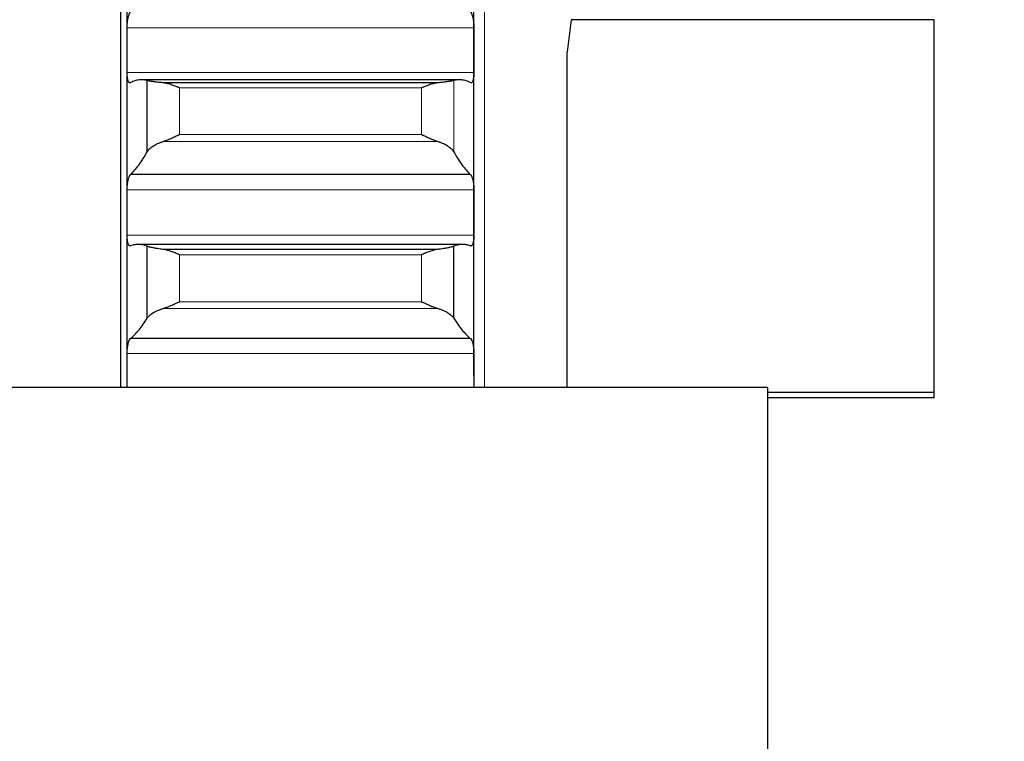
# Model space of a CAD drawing. Header units: inches. Extents: x 0 to 20790, y -12 to 14700.
# Tile 152 of 256: x 6291 to 6439, y 10326 to 10434. Entities that reach past the tile are written whole.
import ezdxf

# ---------------------------------------------------------------- set-up
doc = ezdxf.new("R2010")
doc.units = ezdxf.units.IN
doc.layers.add('1', color=7, linetype='Continuous', true_color=0xffffff)
doc.layers.add('254', color=7, linetype='Continuous', true_color=0xffffff)
doc.styles.add('latin_extended', font='simplex.shx')
doc.dimstyles.get("Standard").update_dxf_attribs({"dimtxt": 0.18, "dimasz": 0.18, "dimexe": 0.18, "dimexo": 0.0625, "dimgap": 0.09, "dimtad": 0, "dimtih": 1, "dimtoh": 1, "dimdec": 4, "dimzin": 0, "dimdsep": 46, "dimtxsty": 'Standard', "dimcen": 0.09, "dimadec": 0, "dimazin": 0, "dimtfac": 1, "dimtdec": 4, "dimtofl": 0, "dimtmove": 0, "dimatfit": 3, "dimfxl": 1, "dimtolj": 1, "dimtzin": 0, "dimarcsym": 0})

# ---------------------------------------------------------------- blocks, each defined once
blk = doc.blocks.new('_U4')
at = {"layer": '254', "color": 3, "linetype": 'Continuous', "lineweight": 13, "transparency": 16777216}
for p, q in [((7390.63, 11881.88), (7390.63, 8755.94)), ((703.13, 10033.94), (703.13, 8755.94)), ((825.63, 8790.94), (7268.13, 8790.94))]:
    blk.add_line(p, q, dxfattribs=at)
at = {"layer": '254', "color": 3, "transparency": 16777216}
for points in [[(825.63, 8811.36), (825.63, 8770.52), (703.13, 8790.94)], [(7268.13, 8770.52), (7268.13, 8811.36), (7390.63, 8790.94)]]:
    blk.add_solid(points, dxfattribs=at)
at = {"layer": 'Defpoints', "color": 0, "transparency": 16777216}
for p in [(7390.63, 11916.88), (703.13, 10068.94), (7390.63, 8790.94)]:
    blk.add_point(p, dxfattribs=at)
at = {"layer": '254', "color": 2, "lineweight": 13, "transparency": 16777216, "insert": (3831.05, 8974.69), "char_height": 122.5, "attachment_point": 1, "style": 'latin_extended'}
blk.add_mtext('\\A1;6687', dxfattribs=at)

msp = doc.modelspace()

# ---------------------------------------------------------------- linework, layer by layer
at = {"layer": '1', "color": 110, "linetype": 'Continuous', "lineweight": 13}
for p, q in [((6360.734, 10908.942), (6360.734, 10378.922)), ((6359.131, 10432.884), (6307.136, 10432.884)), ((6359.131, 10426.176), (6307.136, 10426.176)), ((6356.108, 10414.271), (6356.108, 10424.964)), ((6351.278, 10423.848), (6314.99, 10423.848)), ((6314.99, 10416.865), (6314.99, 10423.848)), ((6351.278, 10416.865), (6351.278, 10423.848)), ((6351.278, 10416.865), (6314.99, 10416.865)), ((6353.765, 10415.813), (6312.502, 10415.813)), ((6359.131, 10408.556), (6307.136, 10408.556)), ((6359.131, 10401.794), (6307.136, 10401.794)), ((6351.278, 10398.834), (6314.99, 10398.834)), ((6314.99, 10391.801), (6314.99, 10398.834)), ((6351.278, 10391.801), (6351.278, 10398.834)), ((6351.278, 10391.801), (6314.99, 10391.801)), ((6353.765, 10390.768), (6312.502, 10390.768)), ((6359.131, 10384.045), (6307.136, 10384.045))]:
    msp.add_line(p, q, dxfattribs=at)
at = {"layer": '1', "color": 2, "linetype": 'Continuous', "lineweight": 25}
for p, q in [((6306.134, 10543.942), (6306.134, 10378.926)), ((6307.134, 10429.53), (6307.134, 10453.668)), ((6359.134, 10429.53), (6359.134, 10453.668)), ((6373.697, 10434.089), (6373.134, 10429.271)), ((6428.134, 10434.089), (6373.697, 10434.089)), ((6428.134, 10378.199), (6428.134, 10434.089)), ((6307.134, 10405.175), (6307.134, 10429.53)), ((6359.134, 10405.175), (6359.134, 10429.53)), ((6373.134, 10378.942), (6373.134, 10429.271)), ((6356.953, 10425.075), (6309.315, 10425.075)), ((6310.16, 10414.271), (6310.16, 10424.964)), ((6353.765, 10424.634), (6312.502, 10424.634)), ((6358.596, 10410.879), (6307.671, 10410.879)), ((6307.134, 10380.642), (6307.134, 10405.175)), ((6359.134, 10380.642), (6359.134, 10405.175)), ((6357.444, 10400.387), (6308.824, 10400.387)), ((6310.16, 10389.339), (6310.16, 10400.11)), ((6356.108, 10389.339), (6356.108, 10400.11)), ((6353.765, 10399.653), (6312.502, 10399.653)), ((6358.596, 10386.302), (6307.671, 10386.302)), ((6403.134, 10378.942), (6235.134, 10378.942)), ((6403.134, 10378.942), (6403.134, 10208.942)), ((6428.134, 10378.199), (6403.134, 10378.199)), ((6428.134, 10377.397), (6428.134, 10378.199)), ((6428.134, 10377.397), (6403.134, 10377.397))]:
    msp.add_line(p, q, dxfattribs=at)
for points, knots in [([(6307.136, 10432.884), (6307.137, 10432.949), (6307.138, 10433.08), (6307.147, 10433.277), (6307.156, 10433.409), (6307.164, 10433.508), (6307.166, 10433.541), (6307.173, 10433.607), (6307.176, 10433.639), (6307.193, 10433.801), (6307.21, 10433.927), (6307.235, 10434.08), (6307.24, 10434.11), (6307.248, 10434.155), (6307.251, 10434.17), (6307.256, 10434.2), (6307.27, 10434.273), (6307.297, 10434.4), (6307.323, 10434.505), (6307.35, 10434.607), (6307.364, 10434.656), (6307.408, 10434.797), (6307.438, 10434.881), (6307.486, 10434.992), (6307.502, 10435.026), (6307.527, 10435.074), (6307.535, 10435.089), (6307.552, 10435.118), (6307.56, 10435.132), (6307.603, 10435.198), (6307.637, 10435.239), (6307.671, 10435.268)], [0, 0, 0, 0, 0.0625, 0.125, 0.1875, 0.1875, 0.21875, 0.21875, 0.25, 0.25, 0.375, 0.375, 0.40625, 0.40625, 0.421875, 0.421875, 0.4375, 0.5, 0.5625, 0.5625, 0.625, 0.625, 0.75, 0.75, 0.8125, 0.8125, 0.84375, 0.84375, 0.875, 0.875, 1, 1, 1, 1]), ([(6358.596, 10435.268), (6358.631, 10435.239), (6358.665, 10435.198), (6358.715, 10435.12), (6358.732, 10435.091), (6358.757, 10435.044), (6358.765, 10435.027), (6358.781, 10434.992), (6358.789, 10434.974), (6358.829, 10434.882), (6358.86, 10434.798), (6358.903, 10434.659), (6358.917, 10434.61), (6358.938, 10434.533), (6358.944, 10434.507), (6358.957, 10434.454), (6358.964, 10434.427), (6358.995, 10434.29), (6359.017, 10434.174), (6359.042, 10434.022), (6359.047, 10433.991), (6359.056, 10433.929), (6359.061, 10433.897), (6359.074, 10433.802), (6359.081, 10433.738), (6359.102, 10433.544), (6359.113, 10433.413), (6359.122, 10433.247), (6359.123, 10433.213), (6359.126, 10433.147), (6359.127, 10433.114), (6359.13, 10433.015), (6359.131, 10432.949), (6359.131, 10432.884)], [0, 0, 0, 0, 0.125, 0.125, 0.1875, 0.1875, 0.21875, 0.21875, 0.25, 0.25, 0.375, 0.375, 0.4375, 0.4375, 0.46875, 0.46875, 0.5, 0.5, 0.625, 0.625, 0.65625, 0.65625, 0.6875, 0.6875, 0.75, 0.75, 0.875, 0.875, 0.90625, 0.90625, 0.9375, 0.9375, 1, 1, 1, 1]), ([(6307.671, 10424.657), (6307.637, 10424.63), (6307.603, 10424.616), (6307.553, 10424.612), (6307.536, 10424.614), (6307.511, 10424.621), (6307.503, 10424.624), (6307.487, 10424.632), (6307.478, 10424.637), (6307.438, 10424.665), (6307.408, 10424.699), (6307.365, 10424.768), (6307.351, 10424.794), (6307.33, 10424.838), (6307.323, 10424.853), (6307.31, 10424.885), (6307.304, 10424.902), (6307.273, 10424.988), (6307.25, 10425.067), (6307.225, 10425.179), (6307.221, 10425.202), (6307.211, 10425.25), (6307.207, 10425.274), (6307.194, 10425.349), (6307.186, 10425.401), (6307.166, 10425.561), (6307.155, 10425.675), (6307.146, 10425.827), (6307.144, 10425.858), (6307.141, 10425.92), (6307.14, 10425.952), (6307.138, 10426.046), (6307.137, 10426.111), (6307.136, 10426.176)], [0, 0, 0, 0, 0.125, 0.125, 0.1875, 0.1875, 0.21875, 0.21875, 0.25, 0.25, 0.375, 0.375, 0.4375, 0.4375, 0.46875, 0.46875, 0.5, 0.5, 0.625, 0.625, 0.65625, 0.65625, 0.6875, 0.6875, 0.75, 0.75, 0.875, 0.875, 0.90625, 0.90625, 0.9375, 0.9375, 1, 1, 1, 1]), ([(6312.502, 10424.634), (6312.356, 10424.646), (6312.217, 10424.659), (6311.948, 10424.686), (6311.69, 10424.714), (6311.454, 10424.743), (6311.313, 10424.761), (6311.285, 10424.765), (6311.23, 10424.772), (6311.203, 10424.776), (6311.123, 10424.787), (6311.071, 10424.795), (6310.922, 10424.817), (6310.829, 10424.831), (6310.657, 10424.86), (6310.578, 10424.874), (6310.47, 10424.895), (6310.436, 10424.901), (6310.387, 10424.911), (6310.371, 10424.915), (6310.34, 10424.921), (6310.325, 10424.924), (6310.253, 10424.94), (6310.203, 10424.952), (6310.16, 10424.964)], [0, 0, 0, 0, 0.125, 0.125, 0.25, 0.375, 0.375, 0.40625, 0.40625, 0.4375, 0.4375, 0.5, 0.5, 0.625, 0.625, 0.75, 0.75, 0.8125, 0.8125, 0.84375, 0.84375, 0.875, 0.875, 1, 1, 1, 1]), ([(6356.108, 10424.964), (6356.065, 10424.952), (6356.015, 10424.94), (6355.9, 10424.915), (6355.771, 10424.889), (6355.614, 10424.861), (6355.484, 10424.839), (6355.439, 10424.832), (6355.369, 10424.821), (6355.345, 10424.817), (6355.297, 10424.81), (6355.272, 10424.806), (6355.147, 10424.787), (6354.936, 10424.758), (6354.701, 10424.729), (6354.454, 10424.7), (6354.324, 10424.686), (6354.154, 10424.669), (6354.12, 10424.666), (6354.051, 10424.659), (6353.946, 10424.65), (6353.838, 10424.64), (6353.765, 10424.634)], [0, 0, 0, 0, 0.125, 0.125, 0.25, 0.375, 0.375, 0.4375, 0.4375, 0.46875, 0.46875, 0.5, 0.5, 0.625, 0.75, 0.75, 0.875, 0.875, 0.90625, 0.90625, 0.9375, 1, 1, 1, 1]), ([(6359.131, 10426.176), (6359.131, 10426.111), (6359.129, 10425.983), (6359.121, 10425.799), (6359.112, 10425.681), (6359.104, 10425.595), (6359.101, 10425.566), (6359.095, 10425.51), (6359.092, 10425.483), (6359.075, 10425.348), (6359.058, 10425.25), (6359.033, 10425.137), (6359.028, 10425.115), (6359.02, 10425.083), (6359.017, 10425.072), (6359.012, 10425.052), (6358.998, 10425.001), (6358.971, 10424.917), (6358.945, 10424.853), (6358.918, 10424.795), (6358.904, 10424.769), (6358.86, 10424.699), (6358.829, 10424.665), (6358.782, 10424.632), (6358.766, 10424.624), (6358.741, 10424.616), (6358.733, 10424.614), (6358.716, 10424.613), (6358.707, 10424.612), (6358.665, 10424.615), (6358.631, 10424.63), (6358.596, 10424.657)], [0, 0, 0, 0, 0.0625, 0.125, 0.1875, 0.1875, 0.21875, 0.21875, 0.25, 0.25, 0.375, 0.375, 0.40625, 0.40625, 0.421875, 0.421875, 0.4375, 0.5, 0.5625, 0.5625, 0.625, 0.625, 0.75, 0.75, 0.8125, 0.8125, 0.84375, 0.84375, 0.875, 0.875, 1, 1, 1, 1]), ([(6314.99, 10423.848), (6314.986, 10423.849), (6314.983, 10423.851), (6314.977, 10423.854), (6314.973, 10423.855), (6314.963, 10423.859), (6314.943, 10423.868), (6314.897, 10423.888), (6314.804, 10423.928), (6314.725, 10423.962), (6314.567, 10424.029), (6314.462, 10424.072), (6314.148, 10424.198), (6313.94, 10424.277), (6313.629, 10424.382), (6313.526, 10424.416), (6313.37, 10424.462), (6313.318, 10424.477), (6313.215, 10424.505), (6313.163, 10424.518), (6313.008, 10424.556), (6312.906, 10424.577), (6312.703, 10424.612), (6312.602, 10424.626), (6312.502, 10424.634)], [0, 0, 0, 0, 0.0039062, 0.0039062, 0.0078125, 0.0078125, 0.015625, 0.03125, 0.0625, 0.125, 0.125, 0.25, 0.25, 0.5, 0.5, 0.625, 0.625, 0.6875, 0.6875, 0.75, 0.75, 0.875, 0.875, 1, 1, 1, 1]), ([(6353.765, 10424.634), (6353.666, 10424.626), (6353.566, 10424.612), (6353.364, 10424.578), (6353.263, 10424.556), (6353.059, 10424.507), (6352.957, 10424.479), (6352.75, 10424.418), (6352.646, 10424.385), (6352.436, 10424.314), (6352.331, 10424.276), (6352.121, 10424.198), (6352.016, 10424.157), (6351.806, 10424.073), (6351.701, 10424.029), (6351.543, 10423.962), (6351.463, 10423.928), (6351.371, 10423.888), (6351.324, 10423.868), (6351.304, 10423.859), (6351.291, 10423.854), (6351.285, 10423.851), (6351.278, 10423.848)], [0, 0, 0, 0, 0.125, 0.125, 0.25, 0.25, 0.375, 0.375, 0.5, 0.5, 0.625, 0.625, 0.75, 0.75, 0.875, 0.875, 0.9375, 0.96875, 0.984375, 0.9921875, 0.9921875, 1, 1, 1, 1]), ([(6312.502, 10415.813), (6312.602, 10415.844), (6312.702, 10415.879), (6312.904, 10415.953), (6313.005, 10415.992), (6313.209, 10416.074), (6313.311, 10416.117), (6313.518, 10416.206), (6313.622, 10416.251), (6313.832, 10416.345), (6313.937, 10416.392), (6314.146, 10416.486), (6314.251, 10416.534), (6314.462, 10416.629), (6314.567, 10416.677), (6314.725, 10416.748), (6314.804, 10416.783), (6314.897, 10416.824), (6314.943, 10416.845), (6314.963, 10416.854), (6314.977, 10416.859), (6314.983, 10416.862), (6314.99, 10416.865)], [0, 0, 0, 0, 0.125, 0.125, 0.25, 0.25, 0.375, 0.375, 0.5, 0.5, 0.625, 0.625, 0.75, 0.75, 0.875, 0.875, 0.9375, 0.96875, 0.984375, 0.9921875, 0.9921875, 1, 1, 1, 1]), ([(6351.278, 10416.865), (6351.281, 10416.864), (6351.285, 10416.862), (6351.291, 10416.86), (6351.294, 10416.858), (6351.304, 10416.854), (6351.324, 10416.845), (6351.371, 10416.824), (6351.463, 10416.783), (6351.543, 10416.748), (6351.701, 10416.677), (6351.806, 10416.63), (6352.119, 10416.487), (6352.327, 10416.393), (6352.638, 10416.255), (6352.742, 10416.209), (6352.897, 10416.143), (6352.949, 10416.121), (6353.053, 10416.077), (6353.105, 10416.056), (6353.26, 10415.993), (6353.362, 10415.953), (6353.565, 10415.879), (6353.666, 10415.844), (6353.765, 10415.813)], [0, 0, 0, 0, 0.0039062, 0.0039062, 0.0078125, 0.0078125, 0.015625, 0.03125, 0.0625, 0.125, 0.125, 0.25, 0.25, 0.5, 0.5, 0.625, 0.625, 0.6875, 0.6875, 0.75, 0.75, 0.875, 0.875, 1, 1, 1, 1]), ([(6310.16, 10414.271), (6310.203, 10414.345), (6310.253, 10414.419), (6310.367, 10414.566), (6310.496, 10414.711), (6310.654, 10414.853), (6310.783, 10414.957), (6310.828, 10414.992), (6310.899, 10415.044), (6310.923, 10415.061), (6310.971, 10415.095), (6310.996, 10415.112), (6311.12, 10415.195), (6311.332, 10415.324), (6311.567, 10415.444), (6311.814, 10415.559), (6311.944, 10415.614), (6312.113, 10415.679), (6312.148, 10415.692), (6312.217, 10415.718), (6312.322, 10415.755), (6312.429, 10415.79), (6312.502, 10415.813)], [0, 0, 0, 0, 0.125, 0.125, 0.25, 0.375, 0.375, 0.4375, 0.4375, 0.46875, 0.46875, 0.5, 0.5, 0.625, 0.75, 0.75, 0.875, 0.875, 0.90625, 0.90625, 0.9375, 1, 1, 1, 1]), ([(6353.765, 10415.813), (6353.911, 10415.768), (6354.051, 10415.719), (6354.32, 10415.616), (6354.578, 10415.506), (6354.814, 10415.386), (6354.955, 10415.308), (6354.982, 10415.292), (6355.037, 10415.26), (6355.065, 10415.244), (6355.145, 10415.195), (6355.196, 10415.162), (6355.346, 10415.062), (6355.439, 10414.994), (6355.61, 10414.855), (6355.689, 10414.785), (6355.797, 10414.677), (6355.832, 10414.641), (6355.881, 10414.586), (6355.897, 10414.568), (6355.927, 10414.531), (6355.942, 10414.512), (6356.015, 10414.42), (6356.065, 10414.345), (6356.108, 10414.271)], [0, 0, 0, 0, 0.125, 0.125, 0.25, 0.375, 0.375, 0.40625, 0.40625, 0.4375, 0.4375, 0.5, 0.5, 0.625, 0.625, 0.75, 0.75, 0.8125, 0.8125, 0.84375, 0.84375, 0.875, 0.875, 1, 1, 1, 1]), ([(6307.136, 10408.556), (6307.137, 10408.622), (6307.138, 10408.753), (6307.147, 10408.951), (6307.156, 10409.082), (6307.164, 10409.181), (6307.166, 10409.214), (6307.173, 10409.279), (6307.176, 10409.312), (6307.193, 10409.473), (6307.21, 10409.597), (6307.235, 10409.747), (6307.24, 10409.777), (6307.248, 10409.821), (6307.251, 10409.836), (6307.256, 10409.865), (6307.27, 10409.937), (6307.297, 10410.061), (6307.323, 10410.163), (6307.35, 10410.261), (6307.364, 10410.309), (6307.408, 10410.444), (6307.438, 10410.524), (6307.486, 10410.628), (6307.502, 10410.66), (6307.527, 10410.705), (6307.535, 10410.719), (6307.552, 10410.746), (6307.56, 10410.758), (6307.603, 10410.818), (6307.637, 10410.854), (6307.671, 10410.879)], [0, 0, 0, 0, 0.0625, 0.125, 0.1875, 0.1875, 0.21875, 0.21875, 0.25, 0.25, 0.375, 0.375, 0.40625, 0.40625, 0.421875, 0.421875, 0.4375, 0.5, 0.5625, 0.5625, 0.625, 0.625, 0.75, 0.75, 0.8125, 0.8125, 0.84375, 0.84375, 0.875, 0.875, 1, 1, 1, 1]), ([(6358.596, 10410.879), (6358.631, 10410.854), (6358.665, 10410.818), (6358.715, 10410.747), (6358.732, 10410.721), (6358.757, 10410.677), (6358.765, 10410.661), (6358.781, 10410.629), (6358.789, 10410.612), (6358.829, 10410.524), (6358.86, 10410.445), (6358.903, 10410.311), (6358.917, 10410.264), (6358.938, 10410.19), (6358.944, 10410.164), (6358.957, 10410.113), (6358.964, 10410.086), (6358.995, 10409.953), (6359.017, 10409.84), (6359.042, 10409.691), (6359.047, 10409.66), (6359.056, 10409.599), (6359.061, 10409.567), (6359.074, 10409.473), (6359.081, 10409.41), (6359.102, 10409.218), (6359.113, 10409.087), (6359.122, 10408.921), (6359.123, 10408.887), (6359.126, 10408.821), (6359.127, 10408.787), (6359.13, 10408.688), (6359.131, 10408.622), (6359.131, 10408.556)], [0, 0, 0, 0, 0.125, 0.125, 0.1875, 0.1875, 0.21875, 0.21875, 0.25, 0.25, 0.375, 0.375, 0.4375, 0.4375, 0.46875, 0.46875, 0.5, 0.5, 0.625, 0.625, 0.65625, 0.65625, 0.6875, 0.6875, 0.75, 0.75, 0.875, 0.875, 0.90625, 0.90625, 0.9375, 0.9375, 1, 1, 1, 1]), ([(6307.671, 10400.181), (6307.637, 10400.159), (6307.603, 10400.15), (6307.553, 10400.153), (6307.536, 10400.158), (6307.511, 10400.169), (6307.503, 10400.174), (6307.487, 10400.184), (6307.478, 10400.19), (6307.438, 10400.224), (6307.408, 10400.263), (6307.365, 10400.34), (6307.351, 10400.368), (6307.33, 10400.415), (6307.323, 10400.432), (6307.31, 10400.466), (6307.304, 10400.484), (6307.273, 10400.575), (6307.25, 10400.659), (6307.225, 10400.776), (6307.221, 10400.799), (6307.211, 10400.849), (6307.207, 10400.874), (6307.194, 10400.951), (6307.186, 10401.005), (6307.166, 10401.17), (6307.155, 10401.286), (6307.146, 10401.441), (6307.144, 10401.472), (6307.141, 10401.535), (6307.14, 10401.567), (6307.138, 10401.663), (6307.137, 10401.728), (6307.136, 10401.794)], [0, 0, 0, 0, 0.125, 0.125, 0.1875, 0.1875, 0.21875, 0.21875, 0.25, 0.25, 0.375, 0.375, 0.4375, 0.4375, 0.46875, 0.46875, 0.5, 0.5, 0.625, 0.625, 0.65625, 0.65625, 0.6875, 0.6875, 0.75, 0.75, 0.875, 0.875, 0.90625, 0.90625, 0.9375, 0.9375, 1, 1, 1, 1]), ([(6359.131, 10401.794), (6359.131, 10401.728), (6359.129, 10401.599), (6359.121, 10401.412), (6359.112, 10401.292), (6359.104, 10401.203), (6359.101, 10401.174), (6359.095, 10401.117), (6359.092, 10401.089), (6359.075, 10400.951), (6359.058, 10400.849), (6359.033, 10400.731), (6359.028, 10400.709), (6359.02, 10400.675), (6359.017, 10400.664), (6359.012, 10400.642), (6358.998, 10400.589), (6358.971, 10400.5), (6358.945, 10400.432), (6358.918, 10400.37), (6358.904, 10400.341), (6358.86, 10400.264), (6358.829, 10400.225), (6358.782, 10400.184), (6358.766, 10400.173), (6358.741, 10400.162), (6358.733, 10400.159), (6358.716, 10400.154), (6358.707, 10400.153), (6358.665, 10400.15), (6358.631, 10400.159), (6358.596, 10400.181)], [0, 0, 0, 0, 0.0625, 0.125, 0.1875, 0.1875, 0.21875, 0.21875, 0.25, 0.25, 0.375, 0.375, 0.40625, 0.40625, 0.421875, 0.421875, 0.4375, 0.5, 0.5625, 0.5625, 0.625, 0.625, 0.75, 0.75, 0.8125, 0.8125, 0.84375, 0.84375, 0.875, 0.875, 1, 1, 1, 1]), ([(6312.502, 10399.653), (6312.356, 10399.669), (6312.217, 10399.686), (6311.948, 10399.721), (6311.69, 10399.757), (6311.454, 10399.796), (6311.313, 10399.82), (6311.285, 10399.825), (6311.23, 10399.835), (6311.203, 10399.84), (6311.123, 10399.855), (6311.071, 10399.866), (6310.922, 10399.896), (6310.829, 10399.916), (6310.657, 10399.956), (6310.578, 10399.976), (6310.47, 10400.006), (6310.436, 10400.016), (6310.387, 10400.03), (6310.371, 10400.035), (6310.34, 10400.045), (6310.325, 10400.05), (6310.253, 10400.074), (6310.203, 10400.092), (6310.16, 10400.11)], [0, 0, 0, 0, 0.125, 0.125, 0.25, 0.375, 0.375, 0.40625, 0.40625, 0.4375, 0.4375, 0.5, 0.5, 0.625, 0.625, 0.75, 0.75, 0.8125, 0.8125, 0.84375, 0.84375, 0.875, 0.875, 1, 1, 1, 1]), ([(6356.108, 10400.11), (6356.065, 10400.092), (6356.015, 10400.074), (6355.9, 10400.036), (6355.771, 10399.997), (6355.614, 10399.957), (6355.484, 10399.927), (6355.439, 10399.917), (6355.369, 10399.901), (6355.345, 10399.896), (6355.297, 10399.886), (6355.272, 10399.881), (6355.147, 10399.856), (6354.936, 10399.816), (6354.701, 10399.777), (6354.454, 10399.739), (6354.324, 10399.721), (6354.154, 10399.699), (6354.12, 10399.695), (6354.051, 10399.686), (6353.946, 10399.673), (6353.838, 10399.661), (6353.765, 10399.653)], [0, 0, 0, 0, 0.125, 0.125, 0.25, 0.375, 0.375, 0.4375, 0.4375, 0.46875, 0.46875, 0.5, 0.5, 0.625, 0.75, 0.75, 0.875, 0.875, 0.90625, 0.90625, 0.9375, 1, 1, 1, 1]), ([(6314.99, 10398.834), (6314.986, 10398.836), (6314.983, 10398.837), (6314.977, 10398.84), (6314.973, 10398.841), (6314.963, 10398.846), (6314.943, 10398.855), (6314.897, 10398.875), (6314.804, 10398.915), (6314.725, 10398.95), (6314.567, 10399.017), (6314.462, 10399.061), (6314.148, 10399.19), (6313.94, 10399.271), (6313.629, 10399.38), (6313.526, 10399.415), (6313.37, 10399.464), (6313.318, 10399.479), (6313.215, 10399.509), (6313.163, 10399.524), (6313.008, 10399.564), (6312.906, 10399.588), (6312.703, 10399.627), (6312.602, 10399.643), (6312.502, 10399.653)], [0, 0, 0, 0, 0.0039062, 0.0039062, 0.0078125, 0.0078125, 0.015625, 0.03125, 0.0625, 0.125, 0.125, 0.25, 0.25, 0.5, 0.5, 0.625, 0.625, 0.6875, 0.6875, 0.75, 0.75, 0.875, 0.875, 1, 1, 1, 1]), ([(6353.765, 10399.653), (6353.666, 10399.643), (6353.566, 10399.627), (6353.364, 10399.588), (6353.263, 10399.565), (6353.059, 10399.512), (6352.957, 10399.482), (6352.75, 10399.418), (6352.646, 10399.383), (6352.436, 10399.309), (6352.331, 10399.27), (6352.121, 10399.19), (6352.016, 10399.148), (6351.806, 10399.062), (6351.701, 10399.017), (6351.543, 10398.95), (6351.463, 10398.915), (6351.371, 10398.875), (6351.324, 10398.855), (6351.304, 10398.846), (6351.291, 10398.84), (6351.285, 10398.837), (6351.278, 10398.834)], [0, 0, 0, 0, 0.125, 0.125, 0.25, 0.25, 0.375, 0.375, 0.5, 0.5, 0.625, 0.625, 0.75, 0.75, 0.875, 0.875, 0.9375, 0.96875, 0.984375, 0.9921875, 0.9921875, 1, 1, 1, 1]), ([(6312.502, 10390.768), (6312.602, 10390.797), (6312.702, 10390.83), (6312.904, 10390.9), (6313.005, 10390.938), (6313.209, 10391.017), (6313.311, 10391.059), (6313.518, 10391.145), (6313.622, 10391.19), (6313.832, 10391.282), (6313.937, 10391.328), (6314.146, 10391.422), (6314.251, 10391.469), (6314.462, 10391.564), (6314.567, 10391.611), (6314.725, 10391.683), (6314.804, 10391.718), (6314.897, 10391.759), (6314.943, 10391.78), (6314.963, 10391.789), (6314.977, 10391.795), (6314.983, 10391.798), (6314.99, 10391.801)], [0, 0, 0, 0, 0.125, 0.125, 0.25, 0.25, 0.375, 0.375, 0.5, 0.5, 0.625, 0.625, 0.75, 0.75, 0.875, 0.875, 0.9375, 0.96875, 0.984375, 0.9921875, 0.9921875, 1, 1, 1, 1]), ([(6351.278, 10391.801), (6351.281, 10391.799), (6351.285, 10391.798), (6351.291, 10391.795), (6351.294, 10391.793), (6351.304, 10391.789), (6351.324, 10391.78), (6351.371, 10391.759), (6351.463, 10391.718), (6351.543, 10391.683), (6351.701, 10391.612), (6351.806, 10391.564), (6352.119, 10391.423), (6352.327, 10391.329), (6352.638, 10391.193), (6352.742, 10391.149), (6352.897, 10391.084), (6352.949, 10391.062), (6353.053, 10391.02), (6353.105, 10391), (6353.26, 10390.939), (6353.362, 10390.901), (6353.565, 10390.83), (6353.666, 10390.797), (6353.765, 10390.768)], [0, 0, 0, 0, 0.0039062, 0.0039062, 0.0078125, 0.0078125, 0.015625, 0.03125, 0.0625, 0.125, 0.125, 0.25, 0.25, 0.5, 0.5, 0.625, 0.625, 0.6875, 0.6875, 0.75, 0.75, 0.875, 0.875, 1, 1, 1, 1]), ([(6310.16, 10389.339), (6310.203, 10389.407), (6310.253, 10389.476), (6310.367, 10389.611), (6310.496, 10389.745), (6310.654, 10389.876), (6310.783, 10389.973), (6310.828, 10390.005), (6310.899, 10390.053), (6310.923, 10390.069), (6310.971, 10390.1), (6310.996, 10390.116), (6311.12, 10390.193), (6311.332, 10390.313), (6311.567, 10390.424), (6311.814, 10390.531), (6311.944, 10390.582), (6312.113, 10390.643), (6312.148, 10390.655), (6312.217, 10390.679), (6312.322, 10390.714), (6312.429, 10390.747), (6312.502, 10390.768)], [0, 0, 0, 0, 0.125, 0.125, 0.25, 0.375, 0.375, 0.4375, 0.4375, 0.46875, 0.46875, 0.5, 0.5, 0.625, 0.75, 0.75, 0.875, 0.875, 0.90625, 0.90625, 0.9375, 1, 1, 1, 1]), ([(6353.765, 10390.768), (6353.911, 10390.726), (6354.051, 10390.68), (6354.32, 10390.584), (6354.578, 10390.482), (6354.814, 10390.371), (6354.955, 10390.298), (6354.982, 10390.283), (6355.037, 10390.254), (6355.065, 10390.239), (6355.145, 10390.193), (6355.196, 10390.163), (6355.346, 10390.07), (6355.439, 10390.007), (6355.61, 10389.878), (6355.689, 10389.813), (6355.797, 10389.713), (6355.832, 10389.68), (6355.881, 10389.629), (6355.897, 10389.612), (6355.927, 10389.578), (6355.942, 10389.561), (6356.015, 10389.476), (6356.065, 10389.407), (6356.108, 10389.339)], [0, 0, 0, 0, 0.125, 0.125, 0.25, 0.375, 0.375, 0.40625, 0.40625, 0.4375, 0.4375, 0.5, 0.5, 0.625, 0.625, 0.75, 0.75, 0.8125, 0.8125, 0.84375, 0.84375, 0.875, 0.875, 1, 1, 1, 1]), ([(6307.136, 10384.045), (6307.137, 10384.111), (6307.138, 10384.243), (6307.147, 10384.44), (6307.156, 10384.572), (6307.164, 10384.67), (6307.166, 10384.703), (6307.173, 10384.768), (6307.176, 10384.8), (6307.193, 10384.959), (6307.21, 10385.081), (6307.235, 10385.229), (6307.24, 10385.258), (6307.248, 10385.301), (6307.251, 10385.316), (6307.256, 10385.344), (6307.27, 10385.414), (6307.297, 10385.535), (6307.323, 10385.634), (6307.35, 10385.729), (6307.364, 10385.775), (6307.408, 10385.904), (6307.438, 10385.98), (6307.486, 10386.078), (6307.502, 10386.108), (6307.527, 10386.149), (6307.535, 10386.162), (6307.552, 10386.186), (6307.56, 10386.198), (6307.603, 10386.251), (6307.637, 10386.283), (6307.671, 10386.302)], [0, 0, 0, 0, 0.0625, 0.125, 0.1875, 0.1875, 0.21875, 0.21875, 0.25, 0.25, 0.375, 0.375, 0.40625, 0.40625, 0.421875, 0.421875, 0.4375, 0.5, 0.5625, 0.5625, 0.625, 0.625, 0.75, 0.75, 0.8125, 0.8125, 0.84375, 0.84375, 0.875, 0.875, 1, 1, 1, 1]), ([(6358.596, 10386.302), (6358.631, 10386.283), (6358.665, 10386.252), (6358.715, 10386.188), (6358.732, 10386.163), (6358.757, 10386.123), (6358.765, 10386.108), (6358.781, 10386.078), (6358.789, 10386.063), (6358.829, 10385.981), (6358.86, 10385.905), (6358.903, 10385.777), (6358.917, 10385.732), (6358.938, 10385.66), (6358.944, 10385.635), (6358.957, 10385.585), (6358.964, 10385.56), (6358.995, 10385.431), (6359.017, 10385.32), (6359.042, 10385.173), (6359.047, 10385.144), (6359.056, 10385.083), (6359.061, 10385.052), (6359.074, 10384.959), (6359.081, 10384.897), (6359.102, 10384.706), (6359.113, 10384.576), (6359.122, 10384.41), (6359.123, 10384.377), (6359.126, 10384.31), (6359.127, 10384.277), (6359.13, 10384.177), (6359.131, 10384.111), (6359.131, 10384.045)], [0, 0, 0, 0, 0.125, 0.125, 0.1875, 0.1875, 0.21875, 0.21875, 0.25, 0.25, 0.375, 0.375, 0.4375, 0.4375, 0.46875, 0.46875, 0.5, 0.5, 0.625, 0.625, 0.65625, 0.65625, 0.6875, 0.6875, 0.75, 0.75, 0.875, 0.875, 0.90625, 0.90625, 0.9375, 0.9375, 1, 1, 1, 1])]:
    msp.add_open_spline(points, degree=3, knots=knots, dxfattribs=at)
for points in [[(6307.134, 10429.53), (6307.134, 10430.648), (6307.135, 10431.766), (6307.136, 10432.884)], [(6359.131, 10432.884), (6359.133, 10431.766), (6359.134, 10430.648), (6359.134, 10429.53)], [(6307.136, 10426.176), (6307.135, 10427.294), (6307.134, 10428.412), (6307.134, 10429.53)], [(6359.134, 10429.53), (6359.134, 10428.412), (6359.133, 10427.294), (6359.131, 10426.176)], [(6310.16, 10424.964), (6309.956, 10425.018), (6309.547, 10425.087), (6308.927, 10425.07), (6308.302, 10424.933), (6307.882, 10424.763), (6307.671, 10424.657)], [(6358.596, 10424.657), (6358.385, 10424.763), (6357.965, 10424.933), (6357.341, 10425.07), (6356.721, 10425.087), (6356.312, 10425.018), (6356.108, 10424.964)], [(6307.671, 10410.879), (6307.882, 10411.086), (6308.302, 10411.539), (6308.927, 10412.331), (6309.547, 10413.235), (6309.956, 10413.913), (6310.16, 10414.271)], [(6356.108, 10414.271), (6356.312, 10413.913), (6356.721, 10413.235), (6357.341, 10412.331), (6357.965, 10411.539), (6358.385, 10411.086), (6358.596, 10410.879)], [(6307.134, 10405.175), (6307.134, 10406.302), (6307.135, 10407.429), (6307.136, 10408.556)], [(6359.131, 10408.556), (6359.133, 10407.429), (6359.134, 10406.302), (6359.134, 10405.175)], [(6307.136, 10401.794), (6307.135, 10402.921), (6307.134, 10404.048), (6307.134, 10405.175)], [(6359.134, 10405.175), (6359.134, 10404.048), (6359.133, 10402.921), (6359.131, 10401.794)], [(6310.16, 10400.11), (6309.956, 10400.196), (6309.547, 10400.328), (6308.927, 10400.405), (6308.302, 10400.363), (6307.882, 10400.255), (6307.671, 10400.181)], [(6358.596, 10400.181), (6358.385, 10400.255), (6357.965, 10400.363), (6357.341, 10400.405), (6356.721, 10400.328), (6356.312, 10400.196), (6356.108, 10400.11)], [(6307.671, 10386.302), (6307.882, 10386.479), (6308.302, 10386.871), (6308.927, 10387.573), (6309.547, 10388.389), (6309.956, 10389.009), (6310.16, 10389.339)], [(6356.108, 10389.339), (6356.312, 10389.009), (6356.721, 10388.389), (6357.341, 10387.573), (6357.965, 10386.871), (6358.385, 10386.479), (6358.596, 10386.302)], [(6307.134, 10380.642), (6307.134, 10381.776), (6307.135, 10382.91), (6307.136, 10384.045)], [(6359.131, 10384.045), (6359.133, 10382.91), (6359.134, 10381.776), (6359.134, 10380.642)], [(6307.134, 10378.942), (6307.134, 10379.508), (6307.134, 10380.075), (6307.134, 10380.642)], [(6359.134, 10380.642), (6359.134, 10380.075), (6359.134, 10379.508), (6359.133, 10378.942)]]:
    msp.add_open_spline(points, degree=3, dxfattribs=at)

# ---------------------------------------------------------------- dimensions: what is measured, and where the dimension line sits
at = {"layer": '254', "color": 2, "linetype": 'Continuous', "lineweight": 13}
dim = msp.add_linear_dim(base=(7390.6338, 8790.9416), p1=(703.1339, 10068.9416), p2=(7390.6338, 11916.8821), dimstyle='Standard', override={"dimscale": 35, "dimtxt": 3.5, "dimasz": 3.5, "dimexe": 1, "dimexo": 1, "dimgap": 1.75, "dimtad": 1, "dimtih": 1, "dimtoh": 0, "dimdec": 0, "dimlfac": 1, "dimzin": 8, "dimdsep": 46, "dimlunit": 2, "dimtxsty": 'latin_extended', "dimsah": 1, "dimse1": 0, "dimse2": 0, "dimsd1": 0, "dimsd2": 0, "dimclrd": 3, "dimclre": 3, "dimclrt": 2, "dimtol": 0, "dimtm": -0.1, "dimtfac": 0.714286, "dimtdec": 3, "dimtofl": 1, "dimtmove": 0, "dimtzin": 8, "dimlwd": 13, "dimlwe": 13}, dxfattribs=at)
dim.commit()
dim.dimension.update_dxf_attribs({"geometry": '_U4', "text_midpoint": (4046.8839, 8790.9416), "dimtype": 160})

doc.saveas('drawing.dxf')
